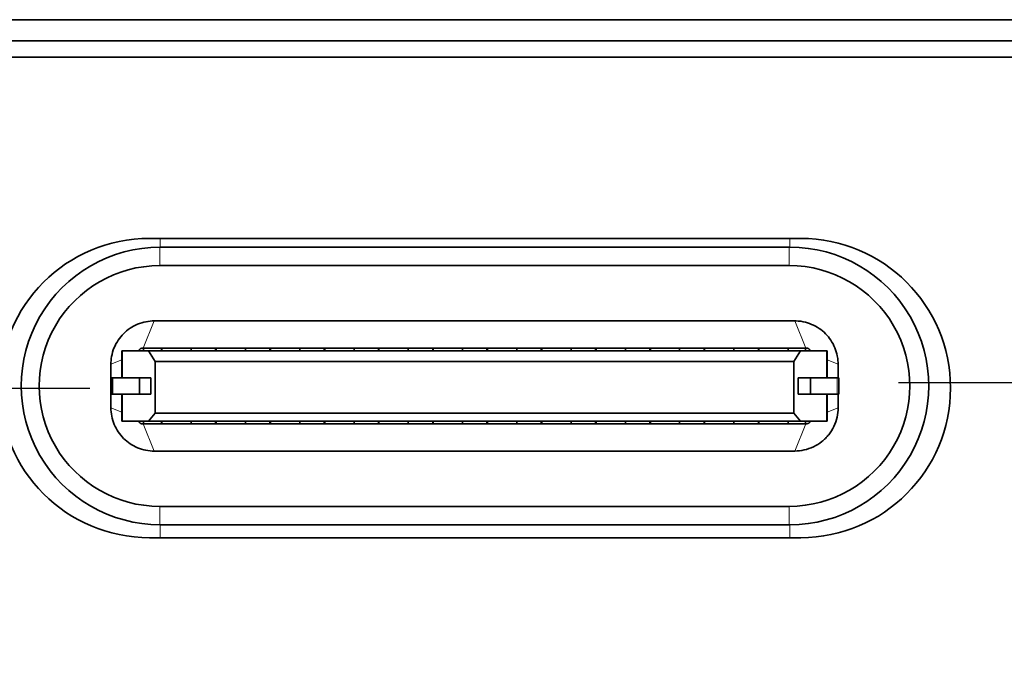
# Model space of a CAD drawing. Header units: millimetres. Extents: x 5 to 415, y 5 to 292.
# Tile 59 of 197: x 95.98 to 105.05, y 214.59 to 220.45. Entities that reach past the tile are written whole.
import ezdxf

# ---------------------------------------------------------------- set-up
doc = ezdxf.new("R2010")
doc.units = ezdxf.units.MM
doc.linetypes.add('CHAIN', pattern=[0.3543, 0.2362, -0.0295, 0.0591, -0.0295])
doc.linetypes.add('LONG_DASH_DOTTED', pattern=[0.3001, 0.2362, -0.0295, 0.0049, -0.0295])
for name, color, linetype, lineweight in [('Bemaßung (ISO)', 7, 'Continuous', 25), ('Mittelpunktmarkierung (ISO)', 7, 'LONG_DASH_DOTTED', 25), ('Sichtbar (ISO)', 7, 'Continuous', 35), ('Sichtbar schmal (ISO)', 7, 'Continuous', 18)]:
    doc.layers.add(name, color=color, linetype=linetype, lineweight=lineweight)
doc.styles.add('Notiztext (ISO)', font='isocpeur.ttf')
doc.dimstyles.new('Standard (ISO)', dxfattribs={"dimtxt": 3.5, "dimasz": 2.5, "dimexe": 2, "dimexo": 0, "dimgap": 0.762, "dimtad": 1, "dimtoh": 1, "dimdec": 8, "dimdsep": 46, "dimtxsty": 'Notiztext (ISO)', "dimcen": 0.09, "dimdle": 10, "dimclrd": 256, "dimclre": 256, "dimclrt": 256, "dimadec": 6, "dimazin": 2, "dimtfac": 0.514286, "dimtdec": 3, "dimtmove": 0, "dimatfit": 3, "dimfxl": 1, "dimtolj": 1, "dimlwd": -1, "dimlwe": -1, "dimarcsym": 0})

# ---------------------------------------------------------------- blocks, each defined once
blk = doc.blocks.new('*D10')
at = {"layer": 'Bemaßung (ISO)', "transparency": 16777216}
for p, q in [((107.675, 217.1047), (107.6714, 192.4575)), ((92.6746, 214.5543), (92.6714, 192.4597)), ((95.1717, 194.4593), (105.1717, 194.4579))]:
    blk.add_line(p, q, dxfattribs=at)
for points in [[(95.1717, 194.876), (95.1716, 194.0427), (92.6717, 194.4597)], [(105.1717, 194.8745), (105.1716, 194.0412), (107.6717, 194.4575)]]:
    blk.add_solid(points, dxfattribs=at)
at = {"layer": 'Defpoints', "color": 0, "transparency": 16777216}
for p in [(107.675, 217.1047), (92.6746, 214.5543), (107.6717, 194.4575)]:
    blk.add_point(p, dxfattribs=at)
at = {"layer": 'Bemaßung (ISO)', "transparency": 16777216, "insert": (98.4223, 198.7208), "char_height": 3.5, "attachment_point": 1, "rotation": 359.99166, "style": 'Notiztext (ISO)'}
blk.add_mtext('\\A1;15', dxfattribs=at)

msp = doc.modelspace()

# ---------------------------------------------------------------- linework, layer by layer
at = {"layer": 'Mittelpunktmarkierung (ISO)', "linetype": 'CHAIN', "ltscale": 8.000593}
msp.add_line((111.27496891, 217.1046559), (104.07496891, 217.1046559), dxfattribs=at)
at = {"layer": 'Mittelpunktmarkierung (ISO)', "linetype": 'CHAIN', "ltscale": 8.778277}
msp.add_line((96.62489619, 217.05374366), (88.72504162, 217.05489253), dxfattribs=at)
at = {"layer": 'Sichtbar (ISO)'}
for p, q in [((110.09904834, 220.4539618), (90.25087741, 220.4539618)), ((110.09996896, 220.25745228), (90.24997781, 220.25745228)), ((109.95000924, 220.10745228), (90.39989279, 220.10745228)), ((103.1751466, 218.43745228), (97.17479201, 218.43745228)), ((103.0749689, 218.35628629), (97.27496891, 218.35628629)), ((103.06981741, 218.18628397), (97.26984314, 218.18628397)), ((103.11996957, 217.67628629), (97.21996675, 217.67628629)), ((103.16157001, 217.57628629), (103.16150214, 217.57628629)), ((96.91996812, 217.40128629), (96.92712045, 217.40128629)), ((96.91996812, 217.40128629), (96.91996812, 217.15128629)), ((97.16767136, 217.40128629), (96.92712045, 217.40128629)), ((97.11612929, 217.4262856), (97.11996833, 217.42628629)), ((97.11996825, 217.42628632), (97.11996824, 217.40128629)), ((97.28496825, 217.42628632), (97.11996825, 217.42628632)), ((103.17226476, 217.40128629), (97.16767136, 217.40128629)), ((97.16767136, 217.40128629), (97.22767134, 217.30128629)), ((97.28496824, 217.40128629), (97.28496825, 217.42628632)), ((97.28496829, 217.42628643), (97.28996891, 217.42628629)), ((97.55996891, 217.42628629), (97.28996891, 217.42628629)), ((97.28996891, 217.40128591), (97.28996891, 217.42628629)), ((97.55996891, 217.42628629), (97.55996891, 217.40128591)), ((97.78496825, 217.42628629), (97.55996891, 217.42628629)), ((97.78496824, 217.40128629), (97.78496825, 217.42628629)), ((97.7899689, 217.42628629), (97.78496825, 217.42628629)), ((97.7899689, 217.42628629), (98.0599689, 217.42628629)), ((97.7899689, 217.42628629), (97.78996891, 217.40128631)), ((98.0599689, 217.40128623), (98.0599689, 217.42628629)), ((98.28496825, 217.42628629), (98.05996891, 217.42628629)), ((98.28496824, 217.40128629), (98.28496825, 217.42628629)), ((98.2899689, 217.42628629), (98.28496825, 217.42628629)), ((98.2899689, 217.42628629), (98.5599689, 217.42628629)), ((98.2899689, 217.42628629), (98.2899689, 217.40128634)), ((98.5599689, 217.40128623), (98.5599689, 217.42628629)), ((98.78496825, 217.42628629), (98.55996891, 217.42628629)), ((98.78496824, 217.40128629), (98.78496825, 217.42628629)), ((98.78996891, 217.42628629), (98.78496825, 217.42628629)), ((98.78996891, 217.40128588), (98.78996891, 217.42628629)), ((99.05996891, 217.42628629), (98.78996891, 217.42628629)), ((99.28496825, 217.42628629), (99.05996891, 217.42628629)), ((99.05996891, 217.42628629), (99.05996891, 217.4012858)), ((99.28496824, 217.40128629), (99.28496825, 217.42628629)), ((99.2899689, 217.42628629), (99.28496825, 217.42628629)), ((99.2899689, 217.42628629), (99.5599689, 217.42628629)), ((99.2899689, 217.42628629), (99.28996891, 217.4012863)), ((99.5599689, 217.40128622), (99.5599689, 217.42628629)), ((99.78496825, 217.42628629), (99.55996891, 217.42628629)), ((99.78496824, 217.40128629), (99.78496825, 217.42628629)), ((99.7899689, 217.42628629), (99.78496825, 217.42628629)), ((99.7899689, 217.42628629), (100.0599689, 217.42628629)), ((99.7899689, 217.42628629), (99.78996891, 217.40128629)), ((100.0599689, 217.40128622), (100.0599689, 217.42628629)), ((100.28496825, 217.42628629), (100.05996891, 217.42628629)), ((100.28496824, 217.40128629), (100.28496825, 217.42628629)), ((100.2899689, 217.42628629), (100.28496825, 217.42628629)), ((100.2899689, 217.42628629), (100.28996891, 217.40128631)), ((100.2899689, 217.42628629), (100.5599689, 217.42628629)), ((100.5599689, 217.40128622), (100.5599689, 217.42628629)), ((100.78496825, 217.42628629), (100.55996891, 217.42628629)), ((100.78496824, 217.40128629), (100.78496825, 217.42628629)), ((100.7899689, 217.42628629), (100.78496825, 217.42628629)), ((100.7899689, 217.42628629), (101.0599689, 217.42628629)), ((100.7899689, 217.42628629), (100.7899689, 217.4012863)), ((101.0599689, 217.40128622), (101.0599689, 217.42628629)), ((101.28496825, 217.42628629), (101.05996891, 217.42628629)), ((101.28496824, 217.40128629), (101.28496825, 217.42628629)), ((101.28996891, 217.42628629), (101.28496832, 217.42628629)), ((101.55996891, 217.42628629), (101.28996891, 217.42628629)), ((101.28996891, 217.40128584), (101.28996891, 217.42628629)), ((101.78496825, 217.42628629), (101.55996891, 217.42628629)), ((101.55996891, 217.42628629), (101.55996891, 217.40128591)), ((101.78496824, 217.40128629), (101.78496825, 217.42628629)), ((101.7899689, 217.42628629), (101.78496825, 217.42628629)), ((101.7899689, 217.42628629), (102.0599689, 217.42628629)), ((101.7899689, 217.42628629), (101.7899689, 217.40128628)), ((102.0599689, 217.40128622), (102.0599689, 217.42628629)), ((102.28496825, 217.42628629), (102.05996891, 217.42628629)), ((102.28496824, 217.40128629), (102.28496825, 217.42628629)), ((102.2899689, 217.42628629), (102.28496825, 217.42628629)), ((102.2899689, 217.42628629), (102.5599689, 217.42628629)), ((102.2899689, 217.42628629), (102.28996891, 217.40128633)), ((102.5599689, 217.40128621), (102.5599689, 217.42628629)), ((102.78496825, 217.42628629), (102.55996891, 217.42628629)), ((102.78496824, 217.40128629), (102.78496825, 217.42628629)), ((102.78996891, 217.42628629), (102.78496825, 217.42628629)), ((103.05996891, 217.42628629), (102.78996891, 217.42628629)), ((102.78996891, 217.40128581), (102.78996891, 217.42628629)), ((103.21996825, 217.42628631), (103.05996891, 217.4262863)), ((103.05996891, 217.42628629), (103.05996891, 217.40128583)), ((103.11226475, 217.30128629), (103.17226476, 217.40128629)), ((103.41281579, 217.40128629), (103.17226476, 217.40128629)), ((103.21996824, 217.40128629), (103.21996825, 217.42628631)), ((103.22379661, 217.42628619), (103.21996827, 217.42628629)), ((103.41281579, 217.40128629), (103.41996812, 217.40128629)), ((103.41996812, 217.15128629), (103.41996812, 217.40128629)), ((96.81996834, 216.87628471), (96.81996834, 217.27628765)), ((97.22767134, 216.82628629), (97.22767134, 217.30128629)), ((103.11226475, 217.30128629), (97.22767134, 217.30128629)), ((103.11226475, 216.82628629), (103.11226475, 217.30128629)), ((103.51996834, 217.27628787), (103.51996834, 217.15128629)), ((96.82496891, 217.15128629), (96.83927357, 217.15128629)), ((96.82496891, 217.15128629), (96.82496891, 217.00128629)), ((97.08461468, 217.15128629), (96.83927357, 217.15128629)), ((97.1873146, 217.15128629), (97.08461468, 217.15128629)), ((97.08461468, 217.00128629), (97.08461468, 217.15128629)), ((97.1873146, 217.00128629), (97.1873146, 217.15128629)), ((103.15262173, 217.00128629), (103.15262173, 217.15128629)), ((103.15262173, 217.15128629), (103.26532313, 217.15128629)), ((103.51066424, 217.15128629), (103.26532313, 217.15128629)), ((103.26532313, 217.00128629), (103.26532313, 217.15128629)), ((103.51066424, 217.15128629), (103.52496891, 217.15128629)), ((103.52496891, 217.00128629), (103.52496891, 217.15128629)), ((96.83927357, 217.00128629), (96.82496891, 217.00128629)), ((96.83927357, 217.00128629), (97.08461468, 217.00128629)), ((96.91996812, 217.00128629), (96.91996812, 216.75128629)), ((97.08461468, 217.00128629), (97.1873146, 217.00128629)), ((103.15262173, 217.00128629), (103.26532313, 217.00128629)), ((103.26532313, 217.00128629), (103.51066424, 217.00128629)), ((103.41996812, 216.75128629), (103.41996812, 217.00128629)), ((103.52496891, 217.00128629), (103.51066424, 217.00128629)), ((103.51996834, 217.00128629), (103.51996834, 216.87628392)), ((97.22767134, 216.82628629), (97.16767136, 216.75128629)), ((103.11226475, 216.82628629), (97.22767134, 216.82628629)), ((103.11226475, 216.82628629), (103.17226476, 216.75128629)), ((103.46996863, 216.85551477), (103.46996863, 216.85549417)), ((96.92712045, 216.75128629), (96.91996812, 216.75128629)), ((96.92712045, 216.75128629), (97.16767136, 216.75128629)), ((97.11616071, 216.7262864), (97.11996831, 216.72628629)), ((97.11996824, 216.75128629), (97.11996825, 216.72628629)), ((97.11996825, 216.72628629), (97.28496825, 216.72628629)), ((103.17226476, 216.75128629), (97.16767136, 216.75128629)), ((97.28496825, 216.72628629), (97.28496824, 216.75128629)), ((97.28996881, 216.72628629), (97.28496832, 216.72628629)), ((97.28996891, 216.72628629), (97.28996891, 216.75128666)), ((97.28996891, 216.72628629), (97.55996891, 216.72628629)), ((97.55996891, 216.75128629), (97.55996891, 216.72628629)), ((97.55996891, 216.72628629), (97.78496825, 216.72628629)), ((97.78496825, 216.72628629), (97.78496824, 216.75128628)), ((97.78496825, 216.72628629), (97.7899689, 216.72628629)), ((97.78996891, 216.75128628), (97.7899689, 216.72628629)), ((97.7899689, 216.72628629), (98.0599689, 216.72628629)), ((98.0599689, 216.72628629), (98.0599689, 216.75128635)), ((98.05996891, 216.72628629), (98.28496825, 216.72628629)), ((98.28496825, 216.72628629), (98.28496824, 216.75128628)), ((98.28496825, 216.72628629), (98.2899689, 216.72628629)), ((98.28996891, 216.75128626), (98.2899689, 216.72628629)), ((98.2899689, 216.72628629), (98.5599689, 216.72628629)), ((98.5599689, 216.72628629), (98.5599689, 216.75128635)), ((98.55996891, 216.72628629), (98.78496825, 216.72628629)), ((98.78496825, 216.72628629), (98.78496824, 216.75128629)), ((98.78496825, 216.72628629), (98.78996891, 216.72628629)), ((98.78996891, 216.72628629), (98.78996891, 216.75128669)), ((98.78996891, 216.72628629), (99.05996891, 216.72628629)), ((99.05996891, 216.75128679), (99.05996891, 216.72628629)), ((99.05996891, 216.72628629), (99.28496825, 216.72628629)), ((99.28496825, 216.72628629), (99.28496824, 216.75128628)), ((99.28496825, 216.72628629), (99.2899689, 216.72628629)), ((99.28996891, 216.75128624), (99.2899689, 216.72628629)), ((99.2899689, 216.72628629), (99.5599689, 216.72628629)), ((99.5599689, 216.72628629), (99.5599689, 216.75128635)), ((99.55996891, 216.72628629), (99.78496825, 216.72628629)), ((99.78496825, 216.72628629), (99.78496824, 216.75128628)), ((99.78496825, 216.72628629), (99.7899689, 216.72628629)), ((99.78996891, 216.75128633), (99.7899689, 216.72628629)), ((100.0599689, 216.72628629), (99.7899689, 216.72628629)), ((100.0599689, 216.72628629), (100.0599689, 216.75128635)), ((100.05996891, 216.72628629), (100.28496825, 216.72628629)), ((100.28496825, 216.72628629), (100.28496824, 216.75128628)), ((100.28496825, 216.72628629), (100.2899689, 216.72628629)), ((100.2899689, 216.75128625), (100.2899689, 216.72628629)), ((100.2899689, 216.72628629), (100.5599689, 216.72628629)), ((100.5599689, 216.72628629), (100.5599689, 216.75128635)), ((100.55996891, 216.72628629), (100.78496825, 216.72628629)), ((100.78496825, 216.72628629), (100.78496824, 216.75128628)), ((100.78496825, 216.72628629), (100.7899689, 216.72628629)), ((100.78996891, 216.75128627), (100.7899689, 216.72628629)), ((101.0599689, 216.72628629), (100.7899689, 216.72628629)), ((101.0599689, 216.72628629), (101.0599689, 216.75128636)), ((101.05996891, 216.72628629), (101.28496825, 216.72628629)), ((101.28496825, 216.72628629), (101.28496824, 216.75128629)), ((101.28496832, 216.72628629), (101.28996891, 216.72628629)), ((101.28996891, 216.72628629), (101.28996891, 216.75128674)), ((101.28996891, 216.72628629), (101.55996891, 216.72628629)), ((101.55996891, 216.7512867), (101.55996891, 216.72628629)), ((101.55996891, 216.72628629), (101.78496825, 216.72628629)), ((101.78496825, 216.72628629), (101.78496824, 216.75128628)), ((101.78496825, 216.72628629), (101.7899689, 216.72628629)), ((101.7899689, 216.75128622), (101.7899689, 216.72628629)), ((101.7899689, 216.72628629), (102.0599689, 216.72628629)), ((102.0599689, 216.72628629), (102.0599689, 216.75128636)), ((102.05996891, 216.72628629), (102.28496825, 216.72628629)), ((102.28496825, 216.72628629), (102.28496824, 216.75128628)), ((102.28496825, 216.72628629), (102.2899689, 216.72628629)), ((102.2899689, 216.75128628), (102.2899689, 216.72628629)), ((102.2899689, 216.72628629), (102.5599689, 216.72628629)), ((102.5599689, 216.72628629), (102.5599689, 216.75128636)), ((102.55996891, 216.72628629), (102.78496825, 216.72628629)), ((102.78496825, 216.72628629), (102.78496824, 216.75128629)), ((102.78496825, 216.72628629), (102.78996891, 216.72628629)), ((102.78996891, 216.72628629), (102.78996891, 216.75128677)), ((102.78996891, 216.72628629), (103.05996891, 216.72628629)), ((103.05996891, 216.75128677), (103.05996891, 216.72628629)), ((103.21996825, 216.72628629), (103.05996891, 216.72628629)), ((103.17226476, 216.75128629), (103.41281579, 216.75128629)), ((103.21996825, 216.72628629), (103.21996824, 216.75128629)), ((103.21996831, 216.72628629), (103.22380367, 216.72628769)), ((103.41996812, 216.75128629), (103.41281579, 216.75128629)), ((103.46996863, 216.68311533), (103.46996863, 216.68263741)), ((103.11996938, 216.47628629), (97.21996707, 216.47628629)), ((97.2701843, 215.9662886), (103.07009324, 215.9662886)), ((97.27496891, 215.79628629), (103.0749689, 215.79628629)), ((97.17479172, 215.67745229), (103.17515366, 215.67745229))]:
    msp.add_line(p, q, dxfattribs=at)
for centre, radius, start, end in [((97.17496891, 217.05745228), 1.38, 90.007344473, 269.992643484), ((103.17496891, 217.05745228), 1.38, 270.007670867, 89.992622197), ((97.27496891, 217.07628629), 1.28, 89.999999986, 270.000000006), ((103.07496891, 217.07628629), 1.28, 269.99999987, 90.00000013), ((97.26996847, 217.07628629), 1.10999306, 90.006469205, 270.009437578), ((103.06996847, 217.07628629), 1.10999306, 270.006440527, 90.007797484)]:
    msp.add_arc(centre, radius, start, end, dxfattribs=at)
for points, knots in [([(96.81996834, 217.27628767), (96.81996854, 217.31866029), (96.82683283, 217.37254858), (96.87052712, 217.4778049), (96.89971308, 217.5215372), (96.97317712, 217.59535645), (97.01676747, 217.62475113), (97.11761744, 217.6671891), (97.17094509, 217.67628606), (97.21996674, 217.67628629)], [0.000002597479, 0.000002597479, 0.000002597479, 0.000002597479, 0.012713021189, 0.012713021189, 0.023433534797, 0.023433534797, 0.034154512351, 0.034154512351, 0.04593236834, 0.04593236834, 0.04593236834, 0.04593236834]), ([(103.11996958, 217.67628629), (103.13736953, 217.67628633), (103.16514669, 217.67525241), (103.22552713, 217.66303265), (103.25114477, 217.65511117), (103.32379543, 217.62438428), (103.3673305, 217.59491395), (103.44065987, 217.52096584), (103.46976625, 217.47718434), (103.49966847, 217.40479113), (103.50726381, 217.37966791), (103.51867395, 217.32204537), (103.51996832, 217.2953), (103.51996834, 217.27628788)], [-0.039339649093, -0.039339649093, -0.039339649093, -0.039339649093, -0.03323404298, -0.03323404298, -0.028549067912, -0.028549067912, -0.019418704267, -0.019418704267, -0.010289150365, -0.010289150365, -0.005704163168, -0.005704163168, -0.000002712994, -0.000002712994, -0.000002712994, -0.000002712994]), ([(97.07516035, 217.40128629), (97.0751608, 217.40128715), (97.07516124, 217.40128802), (97.07516168, 217.40128888), (97.07571079, 217.40236123), (97.07633231, 217.40347569), (97.07705096, 217.40463442), (97.07776961, 217.40579315), (97.07858597, 217.40699577), (97.07950353, 217.40820516), (97.08042108, 217.40941456), (97.08144007, 217.41063053), (97.08254912, 217.41180963), (97.08285383, 217.41213359), (97.08316526, 217.41245484), (97.08348304, 217.41277258), (97.08432189, 217.41361133), (97.08520522, 217.41442546), (97.08612215, 217.41520413), (97.08738645, 217.41627778), (97.08871487, 217.41728394), (97.09009225, 217.41821454), (97.09146962, 217.41914514), (97.09289611, 217.41999989), (97.09433978, 217.42076672), (97.09578344, 217.42153354), (97.09724428, 217.4222125), (97.09868849, 217.42280141), (97.10013271, 217.42339031), (97.1015602, 217.42388938), (97.10294838, 217.42430704), (97.10433656, 217.42472471), (97.10568542, 217.42506094), (97.10697065, 217.4253273), (97.10825587, 217.42559366), (97.10947747, 217.42579015), (97.11060932, 217.42593229), (97.11174117, 217.42607444), (97.11278327, 217.42616227), (97.11370648, 217.42621448), (97.11462968, 217.4262667), (97.11543399, 217.42628339), (97.11612929, 217.42628564)], [0.42853299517, 0.42853299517, 0.42853299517, 0.42853299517, 0.42857142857, 0.42857142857, 0.42857142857, 0.47619047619, 0.47619047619, 0.47619047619, 0.52380952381, 0.52380952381, 0.52380952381, 0.57142857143, 0.57142857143, 0.57142857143, 0.5845118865, 0.5845118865, 0.5845118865, 0.61904761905, 0.61904761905, 0.61904761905, 0.66666666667, 0.66666666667, 0.66666666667, 0.71428571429, 0.71428571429, 0.71428571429, 0.7619047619, 0.7619047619, 0.7619047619, 0.80952380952, 0.80952380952, 0.80952380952, 0.85714285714, 0.85714285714, 0.85714285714, 0.90476190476, 0.90476190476, 0.90476190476, 0.95238095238, 0.95238095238, 0.95238095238, 1, 1, 1, 1]), ([(103.22379661, 217.42628604), (103.2252553, 217.42628272), (103.22879919, 217.42623129), (103.23652261, 217.42455898), (103.23960407, 217.42355226), (103.24771565, 217.41996033), (103.25247885, 217.41675183), (103.25982071, 217.40940181), (103.26261547, 217.40550631), (103.26477642, 217.40128629)], [0.0000009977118, 0.0000009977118, 0.0000009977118, 0.0000009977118, 0.0004357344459, 0.0004357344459, 0.0007351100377, 0.0007351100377, 0.0012598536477, 0.0012598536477, 0.0017001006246, 0.0017001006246, 0.0017001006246, 0.0017001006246]), ([(97.21996706, 216.47628629), (97.16717353, 216.47628645), (97.11489889, 216.48673351), (97.01801016, 216.52710061), (96.97432385, 216.55633465), (96.90060972, 216.62987101), (96.87127111, 216.67348655), (96.83054466, 216.77057577), (96.81996855, 216.82316596), (96.81996834, 216.87628469)], [-0.06303108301, -0.06303108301, -0.06303108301, -0.06303108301, -0.047194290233, -0.047194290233, -0.031566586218, -0.031566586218, -0.015938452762, -0.015938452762, -0.000002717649, -0.000002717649, -0.000002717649, -0.000002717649]), ([(103.51997822, 216.87628393), (103.51997817, 216.8475108), (103.51677699, 216.81834223), (103.51015648, 216.78916561), (103.5035359, 216.75998869), (103.49343642, 216.73080066), (103.48039565, 216.70346415), (103.46735488, 216.67612764), (103.45141856, 216.65060468), (103.43288754, 216.6272035), (103.42352131, 216.61537571), (103.41349526, 216.60408934), (103.40283011, 216.59342354), (103.39239435, 216.58298715), (103.38134654, 216.57314492), (103.36975452, 216.56392517), (103.34631566, 216.545283), (103.32063272, 216.52920534), (103.29335234, 216.51613395), (103.26607197, 216.50306256), (103.23717698, 216.49298499), (103.20797071, 216.48629846), (103.17876476, 216.47961201), (103.14924198, 216.47627565), (103.11996937, 216.47627567)], [0.00000152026, 0.00000152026, 0.00000152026, 0.00000152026, 0.14285714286, 0.14285714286, 0.14285714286, 0.28571428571, 0.28571428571, 0.28571428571, 0.42857142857, 0.42857142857, 0.42857142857, 0.50077651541, 0.50077651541, 0.50077651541, 0.57142857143, 0.57142857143, 0.57142857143, 0.71428571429, 0.71428571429, 0.71428571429, 0.85714285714, 0.85714285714, 0.85714285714, 0.99999839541, 0.99999839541, 0.99999839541, 0.99999839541]), ([(97.11616071, 216.7262865), (97.11498186, 216.72628717), (97.11137351, 216.72629237), (97.10343389, 216.72800783), (97.10035197, 216.72901322), (97.09223912, 216.73260149), (97.08747558, 216.73580729), (97.08012536, 216.74315751), (97.07732479, 216.74705908), (97.07516017, 216.75128629)], [0.0000009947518, 0.0000009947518, 0.0000009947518, 0.0000009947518, 0.0003504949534, 0.0003504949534, 0.000580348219, 0.000580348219, 0.000983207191, 0.000983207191, 0.0013218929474, 0.0013218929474, 0.0013218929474, 0.0013218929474]), ([(103.26477532, 216.75128629), (103.26260714, 216.74705222), (103.25268442, 216.73324372), (103.23588249, 216.72631443), (103.22380369, 216.72628767)], [-0.69680249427, -0.69680249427, -0.69680249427, -0.69680249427, -0.50000411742, -0.0000009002, -0.0000009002, -0.0000009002, -0.0000009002])]:
    msp.add_open_spline(points, degree=3, knots=knots, dxfattribs=at)
at = {"layer": 'Sichtbar schmal (ISO)'}
for p, q in [((97.27496891, 218.35628629), (97.27496891, 218.43745228)), ((103.07496891, 218.43745228), (103.07496891, 218.35628629)), ((97.26984471, 218.18628434), (97.26990281, 218.35627578)), ((103.06987817, 218.35628569), (103.06981741, 218.18628397)), ((97.11612929, 217.4262856), (97.21996534, 217.67628581)), ((103.11997089, 217.67628584), (103.22379662, 217.42628615)), ((96.92712045, 217.40128629), (96.92712045, 217.15128629)), ((103.41281579, 217.15128629), (103.41281579, 217.40128629)), ((96.81996879, 217.27628897), (96.91996812, 217.317823)), ((103.41996812, 217.31782535), (103.51996786, 217.27628928)), ((96.83927357, 217.15128629), (96.83927357, 217.00128629)), ((103.51066424, 217.00128629), (103.51066424, 217.15128629)), ((96.92712045, 217.00128629), (96.92712045, 216.75128629)), ((103.41281579, 216.75128629), (103.41281579, 217.00128629)), ((96.91996812, 216.83476162), (96.81996882, 216.87628329)), ((103.51996965, 216.87628296), (103.41996815, 216.83474971)), ((97.21996576, 216.47628673), (97.1161607, 216.72628642)), ((103.22380366, 216.72628777), (103.1199704, 216.47628488)), ((97.27005546, 215.79629631), (97.27011831, 215.96628824)), ((103.07009165, 215.96628823), (103.07003262, 215.79628691)), ((97.27496891, 215.67745228), (97.27496891, 215.79628629)), ((103.07496891, 215.79628629), (103.07496891, 215.67745229))]:
    msp.add_line(p, q, dxfattribs=at)

# ---------------------------------------------------------------- dimensions: what is measured, and where the dimension line sits
at = {"layer": 'Bemaßung (ISO)'}
dim = msp.add_linear_dim(base=(107.67167433, 194.45750337), p1=(92.67460522, 214.55431812), p2=(107.67496891, 217.1046559), angle=179.991664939, dimstyle='Standard (ISO)', override={"dimgap": 0.762, "dimtoh": 0, "dimdec": 0, "dimtol": 0, "dimlim": 0, "dimtp": 0, "dimtm": 0, "dimtdec": 3, "dimtofl": 0, "dimatfit": 1}, dxfattribs=at)
dim.commit()
dim.dimension.update_dxf_attribs({"geometry": '*D10', "text_midpoint": (100.17167815, 194.45859443), "dimtype": 160})

doc.saveas('drawing.dxf')
